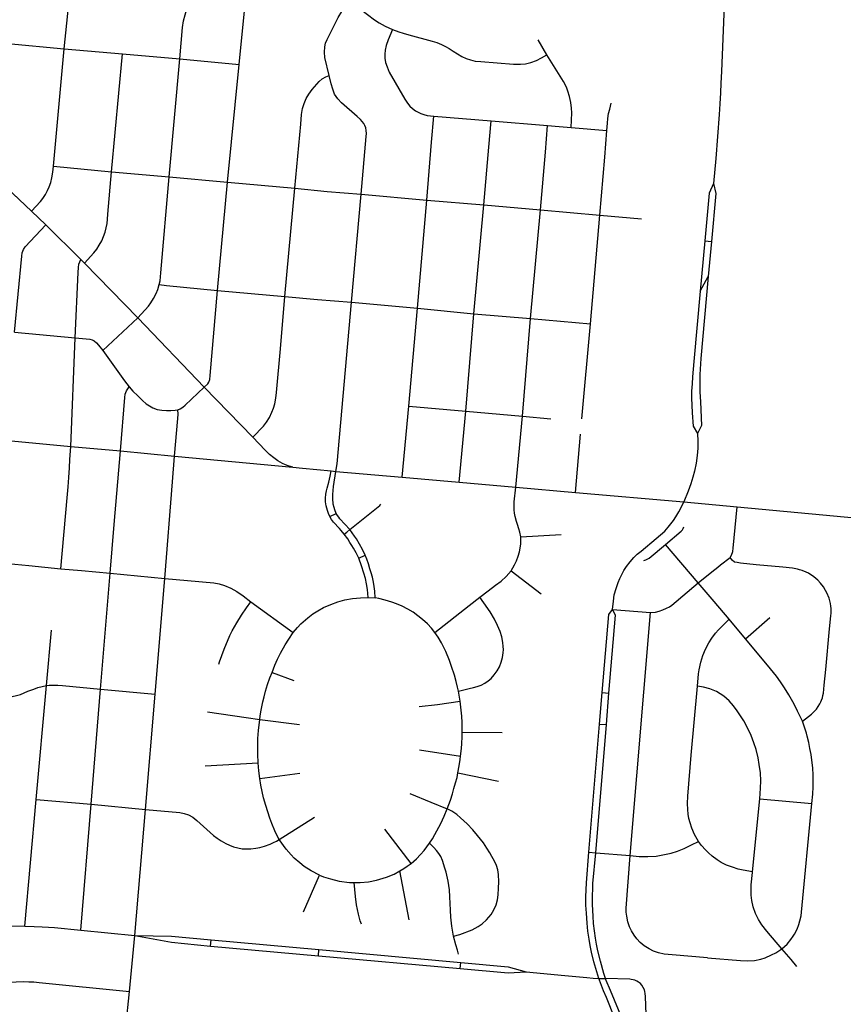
# Model space of a CAD drawing. Extents: x 1410746 to 1533160, y 578873 to 704954.
# Tile 194 of 227: x 1508338 to 1512957, y 628678 to 634204. Entities that reach past the tile are written whole.
import ezdxf

# ---------------------------------------------------------------- set-up
doc = ezdxf.new("R2010")
doc.units = 0
doc.header["$MEASUREMENT"] = 0
doc.layers.add('MC_STREETS', color=254, linetype='CONTINUOUS')

msp = doc.modelspace()

# ---------------------------------------------------------------- linework, layer by layer
at = {"layer": 'MC_STREETS'}
for p, q in [((1509568.4674, 633951.925525), (1509625.170375, 634533.118675)), ((1508588.07105, 634041.433225), (1508621.902025, 634387.281275)), ((1508272.158675, 634069.78005), (1508588.07105, 634041.433225)), ((1511294.9577, 634007.486775), (1511245.863075, 634091.73335)), ((1508527.455375, 633381.66945), (1508588.07105, 634041.433225)), ((1508588.07105, 634041.433225), (1508914.130125, 634012.2138)), ((1508852.8301, 633350.63835), (1508914.130125, 634012.2138)), ((1508914.130125, 634012.2138), (1509235.985125, 633983.8031)), ((1509176.759175, 633322.191225), (1509235.985125, 633983.8031)), ((1509235.985125, 633983.8031), (1509568.4674, 633951.925525)), ((1509503.39075, 633292.969175), (1509568.4674, 633951.925525)), ((1510648.2246, 633515.99405), (1510660.149175, 633662.30105)), ((1510660.149175, 633662.30105), (1510981.7341, 633636.99185)), ((1510969.7008, 633488.1841), (1510981.7341, 633636.99185)), ((1510981.7341, 633636.99185), (1511298.759275, 633609.686525)), ((1511286.86165, 633460.7475), (1511298.759275, 633609.686525)), ((1511431.050925, 633598.100775), (1511630.763125, 633581.756)), ((1511619.06, 633432.010125), (1511630.763125, 633581.756)), ((1510253.7987, 633224.040825), (1510280.707325, 633547.7868)), ((1510621.1805, 633191.929475), (1510648.2246, 633515.99405)), ((1510941.331225, 633164.725875), (1510969.7008, 633488.1841)), ((1511258.180875, 633136.716525), (1511286.86165, 633460.7475)), ((1511592.396425, 633106.6559), (1511619.06, 633432.010125)), ((1512242.008075, 633425.1963), (1512229.240075, 633285.34265)), ((1508527.455375, 633381.66945), (1508852.8301, 633350.63835)), ((1508852.8301, 633350.63835), (1509176.759175, 633322.191225)), ((1508404.726275, 633128.87435), (1508230.202675, 633293.427175)), ((1509176.759175, 633322.191225), (1509503.39075, 633292.969175)), ((1509447.08835, 632683.93185), (1509503.39075, 633292.969175)), ((1509503.39075, 633292.969175), (1509880.8375, 633258.0972)), ((1509824.4081, 632650.7744), (1509880.8375, 633258.0972)), ((1509880.8375, 633258.0972), (1510062.111425, 633239.886475)), ((1510062.111425, 633239.886475), (1510253.7987, 633224.040825)), ((1510198.98515, 632618.4515), (1510253.7987, 633224.040825)), ((1510253.7987, 633224.040825), (1510621.1805, 633191.929475)), ((1510568.574975, 632584.09625), (1510621.1805, 633191.929475)), ((1510621.1805, 633191.929475), (1510941.331225, 633164.725875)), ((1510885.223825, 632553.73855), (1510941.331225, 633164.725875)), ((1510941.331225, 633164.725875), (1511258.180875, 633136.716525)), ((1508483.503675, 633053.475525), (1508404.726275, 633128.87435)), ((1511203.600275, 632527.114075), (1511258.180875, 633136.716525)), ((1511258.180875, 633136.716525), (1511592.396425, 633106.6559)), ((1508681.23585, 632857.984175), (1508483.503675, 633053.475525)), ((1511540.06055, 632496.284075), (1511592.396425, 633106.6559)), ((1511592.396425, 633106.6559), (1511824.9261, 633086.9529)), ((1512180.57175, 632962.56375), (1512153.8976, 632679.7064)), ((1512180.57175, 632962.56375), (1512217.55365, 632958.4288)), ((1512217.55365, 632958.4288), (1512200.043825, 632763.478425)), ((1508701.3055, 632838.141975), (1508681.23585, 632857.984175)), ((1508999.6126, 632530.567975), (1508701.3055, 632838.141975)), ((1512153.8976, 632679.7064), (1512200.043825, 632763.478425)), ((1509447.08835, 632683.93185), (1509824.4081, 632650.7744)), ((1509824.4081, 632650.7744), (1510008.447775, 632634.216475)), ((1510008.447775, 632634.216475), (1510198.98515, 632618.4515)), ((1510198.98515, 632618.4515), (1510568.574975, 632584.09625)), ((1510520.444525, 632035.370175), (1510568.574975, 632584.09625)), ((1510568.574975, 632584.09625), (1510885.223825, 632553.73855)), ((1508803.559875, 632347.421625), (1508999.6126, 632530.567975)), ((1509373.1515, 632141.9134), (1508999.6126, 632530.567975)), ((1510840.3172, 632006.136125), (1510885.223825, 632553.73855)), ((1510885.223825, 632553.73855), (1511203.600275, 632527.114075)), ((1511157.41635, 631979.124975), (1511203.600275, 632527.114075)), ((1511203.600275, 632527.114075), (1511540.06055, 632496.284075)), ((1508308.876075, 632450.076825), (1508649.782325, 632418.56545)), ((1511490.956825, 631963.6993), (1511540.06055, 632496.284075)), ((1508623.739025, 631809.40155), (1508649.782325, 632418.56545)), ((1509645.74185, 631861.203), (1509373.1515, 632141.9134)), ((1510482.270025, 631635.894075), (1510520.444525, 632035.370175)), ((1510520.444525, 632035.370175), (1510840.3172, 632006.136125)), ((1510803.0512, 631608.61625), (1510840.3172, 632006.136125)), ((1510840.3172, 632006.136125), (1511157.41635, 631979.124975)), ((1511120.150975, 631579.951275), (1511157.41635, 631979.124975)), ((1511157.41635, 631979.124975), (1511317.13165, 631963.456125)), ((1508252.45, 631844.0065), (1508623.739025, 631809.40155)), ((1511454.5046, 631550.215975), (1511483.016975, 631877.195375)), ((1508623.739025, 631809.40155), (1508902.792675, 631784.01045)), ((1508868.041875, 631371.50215), (1508902.792675, 631784.01045)), ((1508902.792675, 631784.01045), (1509206.753925, 631753.59435)), ((1509194.8629, 631609.68435), (1509206.753925, 631753.59435)), ((1509206.753925, 631753.59435), (1509869.2946, 631691.6968)), ((1509869.2946, 631691.6968), (1509924.463675, 631686.335425)), ((1509924.463675, 631686.335425), (1510084.24755, 631671.0358)), ((1510084.24755, 631671.0358), (1510111.879025, 631668.390025)), ((1510111.879025, 631668.390025), (1510482.270025, 631635.894075)), ((1510482.270025, 631635.894075), (1510803.0512, 631608.61625)), ((1509151.16835, 631067.566475), (1509194.8629, 631609.68435)), ((1510803.0512, 631608.61625), (1511120.150975, 631579.951275)), ((1511120.150975, 631579.951275), (1511454.5046, 631550.215975)), ((1511454.5046, 631550.215975), (1512062.251525, 631498.82075)), ((1512062.251525, 631498.82075), (1512362.24985, 631470.6849)), ((1510077.869875, 631415.942925), (1510112.7307, 631432.522575)), ((1508846.177175, 631097.129725), (1508868.041875, 631371.50215)), ((1511147.77625, 631301.84915), (1511374.879125, 631314.3222)), ((1512142.41795, 631043.87525), (1511959.9927, 631257.734125)), ((1510239.071525, 631181.278075), (1510275.8316, 631198.649925)), ((1508388.29085, 631140.0351), (1508568.332675, 631122.09305)), ((1508568.332675, 631122.09305), (1508684.80885, 631111.628075)), ((1508684.80885, 631111.628075), (1508846.177175, 631097.129725)), ((1508791.6284, 630446.000125), (1508846.177175, 631097.129725)), ((1508846.177175, 631097.129725), (1509151.16835, 631067.566475)), ((1509098.066425, 630418.2318), (1509151.16835, 631067.566475)), ((1511094.245825, 631110.09295), (1511262.6648, 630982.267425)), ((1510292.409075, 630961.039), (1510330.95075, 630958.60845)), ((1509634.67165, 630937.1458), (1509872.3887, 630765.268525)), ((1511663.1181, 630893.5888), (1511876.361075, 630876.338825)), ((1511762.0903, 629512.59485), (1511876.361075, 630876.338825)), ((1512407.953825, 630728.348325), (1512545.08905, 630849.484225)), ((1512407.953825, 630728.348325), (1512316.27555, 630840.0164)), ((1508488.8382, 630466.473475), (1508516.304175, 630778.497125)), ((1509752.9608, 630539.367075), (1509875.396575, 630495.624375)), ((1508431.005425, 629827.73725), (1508488.8382, 630466.473475)), ((1508738.0199, 629800.318675), (1508791.6284, 630446.000125)), ((1508791.6284, 630446.000125), (1509098.066425, 630418.2318)), ((1509042.88355, 629771.467475), (1509098.066425, 630418.2318)), ((1510808.185375, 630379.3395), (1510798.77695, 630434.884325)), ((1511590.255675, 630250.76665), (1511605.51745, 630427.279375)), ((1511605.51745, 630427.279375), (1511642.98415, 630423.67935)), ((1511628.251225, 630247.264575), (1511642.98415, 630423.67935)), ((1509684.073125, 630276.850525), (1509907.205225, 630247.318775)), ((1511530.66145, 629530.8074), (1511590.255675, 630250.76665)), ((1511568.469525, 629527.86035), (1511628.251225, 630247.264575)), ((1511590.255675, 630250.76665), (1511628.251225, 630247.264575)), ((1510820.229, 630204.617725), (1511044.142925, 630202.769325)), ((1510580.9962, 630105.8302), (1510811.070225, 630071.080925)), ((1509378.880175, 630015.690625), (1509675.7139, 630032.184675)), ((1509683.998325, 629945.2507), (1509908.462275, 629974.676225)), ((1510795.5824, 629976.6392), (1511023.129825, 629930.022825)), ((1508366.87245, 629115.583475), (1508431.005425, 629827.73725)), ((1508431.005425, 629827.73725), (1508738.0199, 629800.318675)), ((1508680.039075, 629093.307875), (1508738.0199, 629800.318675)), ((1508738.0199, 629800.318675), (1509042.88355, 629771.467475)), ((1512489.288125, 629831.531575), (1512781.6509, 629805.165825)), ((1508983.377575, 629063.978625), (1509042.88355, 629771.467475)), ((1509793.154925, 629602.7272), (1509991.805775, 629728.470075)), ((1510532.63345, 629467.7019), (1510385.014325, 629659.805825)), ((1511530.66145, 629530.8074), (1511568.469525, 629527.86035)), ((1511568.469525, 629527.86035), (1511762.0903, 629512.59485)), ((1510522.6981, 629151.300625), (1510470.570575, 629427.2899)), ((1509930.4214, 629195.863525), (1510020.260775, 629403.3559)), ((1508680.039075, 629093.307875), (1508983.377575, 629063.978625)), ((1508953.3397, 628749.690325), (1508983.377575, 629063.978625)), ((1509408.754875, 629003.623725), (1509411.032, 629039.48555)), ((1509411.032, 629039.48555), (1510016.017525, 628986.11855)), ((1509408.754875, 629003.623725), (1510013.6509, 628949.3432)), ((1510013.6509, 628949.3432), (1510016.017525, 628986.11855)), ((1510016.017525, 628986.11855), (1510811.6796, 628912.733775)), ((1510013.6509, 628949.3432), (1510808.5483, 628878.01285)), ((1510808.5483, 628878.01285), (1510811.6796, 628912.733775)), ((1511586.64725, 628823.2684), (1511623.00265, 628822.135625)), ((1508923.478525, 628450.47), (1508953.3397, 628749.690325))]:
    msp.add_line(p, q, dxfattribs=at)
for points in [[(1512318.4313, 634674.023275), (1512311.010925, 634592.634325), (1512306.84425, 634539.509325), (1512302.677575, 634480.65515), (1512293.935775, 634359.588675), (1512289.797775, 634294.885625), (1512286.788325, 634236.57765), (1512273.513425, 633913.04975), (1512270.909275, 633848.379625), (1512268.294275, 633794.217225), (1512264.50005, 633731.197175), (1512260.557725, 633672.376125), (1512242.008075, 633425.1963)], [(1509235.985125, 633983.8031), (1509251.546425, 634159.848675), (1509256.8969, 634197.3001), (1509265.04905, 634230.886925), (1509273.853375, 634257.95205), (1509286.8968, 634289.5824), (1509300.9185, 634317.299675)], [(1510073.136075, 633890.781675), (1510049.37685, 633992.420525), (1510046.80305, 634021.247575), (1510048.76795, 634052.1786), (1510053.33445, 634071.897825), (1510062.143525, 634093.33325), (1510124.60425, 634216.070825), (1510145.322175, 634250.31295), (1510165.17685, 634279.9511), (1510191.847125, 634308.803925)], [(1510191.847125, 634308.803925), (1510249.070275, 634262.86865), (1510328.302225, 634203.927675), (1510353.99665, 634187.261), (1510388.168375, 634168.6102), (1510429.57225, 634148.208275)], [(1510429.57225, 634148.208275), (1510404.47885, 634091.662125), (1510392.645525, 634059.4519), (1510387.398825, 634033.6803), (1510385.02285, 634011.13605), (1510385.46575, 633988.905125), (1510389.5248, 633964.422875), (1510398.344675, 633938.76185), (1510410.75475, 633909.393125), (1510497.197825, 633758.101775), (1510512.531775, 633734.873475), (1510526.309975, 633718.9598), (1510540.30805, 633705.401225), (1510558.2117, 633692.5106), (1510572.5346, 633684.991075), (1510588.6479, 633677.47155), (1510604.4031, 633672.10045), (1510623.739025, 633667.087425), (1510642.736125, 633664.383575), (1510660.149175, 633662.30105)], [(1510429.57225, 634148.208275), (1510464.075475, 634135.307075), (1510488.37775, 634127.50635), (1510519.8807, 634118.805525), (1510652.153725, 634083.255425), (1510677.395425, 634075.901525), (1510703.7979, 634064.800475), (1510725.69995, 634053.999475), (1510746.10185, 634043.19845), (1510769.204025, 634027.296975), (1510817.808575, 633997.894225), (1510842.410875, 633986.193125), (1510865.81305, 633978.092375), (1510893.1156, 633972.0918), (1510923.50635, 633968.63875), (1511107.33565, 633953.7901), (1511146.03925, 633953.7901), (1511175.141975, 633957.0904), (1511204.84475, 633964.291075), (1511236.3477, 633975.69215), (1511265.299325, 633989.441775), (1511294.9577, 634007.486775)], [(1511431.050925, 633598.100775), (1511434.268475, 633681.596), (1511432.74285, 633707.728175), (1511428.618225, 633739.793525), (1511421.2729, 633772.56495), (1511412.50635, 633802.449125), (1511403.907625, 633824.8267), (1511388.174375, 633857.169475), (1511294.9577, 634007.486775)], [(1509880.8375, 633258.0972), (1509913.76985, 633617.442275), (1509918.69995, 633672.3644), (1509924.9096, 633704.676025), (1509932.553225, 633734.5891), (1509945.1787, 633761.486825), (1509959.9999, 633786.18885), (1509978.66365, 633811.439775), (1510017.6836, 633857.0414), (1510034.105925, 633871.822475), (1510053.97445, 633883.6132), (1510073.136075, 633890.781675)], [(1510280.707325, 633547.7868), (1510282.3633, 633565.4834), (1510281.356725, 633582.026), (1510278.45705, 633597.25425), (1510273.76955, 633610.275075), (1510267.259125, 633621.7334), (1510259.1862, 633631.88965), (1510248.445875, 633643.661725), (1510230.0752, 633659.934125), (1510141.831075, 633737.919075), (1510121.38635, 633759.2911), (1510104.369425, 633786.18885), (1510093.411225, 633813.8415), (1510084.964725, 633844.596025), (1510073.136075, 633890.781675)], [(1511630.763125, 633581.756), (1511634.315625, 633622.85925), (1511637.2127, 633648.97525), (1511641.166325, 633677.010075), (1511646.91705, 633702.169525), (1511655.9705, 633736.074725)], [(1511298.759275, 633609.686525), (1511364.214125, 633604.404575), (1511431.050925, 633598.100775)], [(1508404.726275, 633128.87435), (1508454.199575, 633184.3411), (1508466.867225, 633201.272025), (1508481.7914, 633222.9985), (1508494.00295, 633245.3282), (1508503.4233, 633265.5645), (1508512.14585, 633291.034325), (1508518.674875, 633316.25225), (1508524.3307, 633348.9379), (1508527.455375, 633381.66945)], [(1508701.3055, 632838.141975), (1508754.108125, 632895.5802), (1508769.73805, 632915.254175), (1508783.9023, 632937.856), (1508797.822875, 632962.967675), (1508808.46805, 632986.9875), (1508817.5368, 633011.7404), (1508823.60275, 633036.03925), (1508827.574725, 633059.8659), (1508830.304275, 633084.43165), (1508832.5932, 633113.1106), (1508852.8301, 633350.63835)], [(1509120.766, 632717.73445), (1509124.908, 632738.44445), (1509127.755625, 632760.96655), (1509129.72845, 632783.23835), (1509176.759175, 633322.191225)], [(1512229.240075, 633285.34265), (1512204.6547, 633231.1388), (1512180.57175, 632962.56375)], [(1512229.240075, 633285.34265), (1512241.540375, 633229.064175), (1512217.55365, 632958.4288)], [(1508308.876075, 632450.076825), (1508349.18855, 632876.6409), (1508352.26465, 632895.93655), (1508358.4169, 632913.5543), (1508368.329275, 632928.518375), (1508483.503675, 633053.475525)], [(1508649.782325, 632418.56545), (1508665.55605, 632785.21715), (1508667.3679, 632813.300975), (1508670.0857, 632830.966625), (1508681.23585, 632857.984175)], [(1512200.043825, 632763.478425), (1512157.90915, 632303.243225), (1512152.4187, 632213.2043), (1512152.4187, 632162.50985), (1512153.11315, 632115.982075), (1512155.890925, 632058.343175), (1512161.7937, 631926.74595), (1512140.265925, 631880.5654)], [(1508999.6126, 632530.567975), (1509059.930425, 632596.0633), (1509074.16855, 632615.220025), (1509089.183275, 632639.2954), (1509103.162525, 632666.47725), (1509112.740875, 632689.258225), (1509120.766, 632717.73445)], [(1509120.766, 632717.73445), (1509162.003, 632711.7807), (1509447.08835, 632683.93185)], [(1509373.1515, 632141.9134), (1509392.71005, 632160.161575), (1509399.168525, 632170.495175), (1509403.36655, 632184.3809), (1509405.627025, 632207.631475), (1509447.08835, 632683.93185)], [(1512153.8976, 632679.7064), (1512119.432575, 632286.12095), (1512111.7937, 632200.00985), (1512108.6687, 632160.773725), (1512106.58535, 632119.801525), (1512106.23815, 632081.607075), (1512109.812525, 631997.3875), (1512114.7772, 631922.917075), (1512140.265925, 631880.5654)], [(1509645.74185, 631861.203), (1509704.56845, 631923.1441), (1509722.3434, 631945.7668), (1509738.0985, 631970.40935), (1509752.237675, 632000.3036), (1509761.9331, 632023.73425), (1509768.8007, 632048.780775), (1509774.0524, 632079.483), (1509777.30385, 632111.83785), (1509800.6933, 632356.4169), (1509824.4081, 632650.7744)], [(1510111.879025, 631668.390025), (1510118.983375, 631711.166675), (1510198.98515, 632618.4515)], [(1508649.782325, 632418.56545), (1508730.382775, 632411.74455), (1508745.226525, 632407.577875), (1508755.846975, 632401.177975), (1508769.442425, 632390.73115), (1508780.6432, 632378.1508), (1508803.559875, 632347.421625)], [(1508803.559875, 632347.421625), (1508925.35935, 632177.637775), (1508938.9828, 632159.5605), (1508952.344275, 632143.57915)], [(1508902.792675, 631784.01045), (1508928.331725, 632083.663925), (1508930.190175, 632101.93495), (1508936.403675, 632120.58845), (1508952.344275, 632143.57915)], [(1508952.344275, 632143.57915), (1508973.303425, 632119.7381), (1509000.026375, 632093.015175), (1509027.049625, 632066.06795), (1509047.184475, 632048.738925), (1509065.979975, 632035.924375), (1509085.43495, 632025.421875), (1509109.014, 632016.252225), (1509134.950975, 632011.536425), (1509160.887925, 632009.7025), (1509185.51495, 632009.964475), (1509209.356, 632011.798425), (1509224.8493, 632014.9002)], [(1509224.8493, 632014.9002), (1509238.698825, 632020.182075), (1509252.84625, 632028.827725), (1509266.207725, 632041.14125), (1509373.1515, 632141.9134)], [(1509206.753925, 631753.59435), (1509225.179275, 631966.3167), (1509226.385325, 631989.5293), (1509224.8493, 632014.9002)], [(1509869.2946, 631691.6968), (1509843.6202, 631699.69185), (1509827.798975, 631705.317175), (1509811.2746, 631713.403575), (1509784.9059, 631728.873225), (1509762.4046, 631745.3976), (1509739.551725, 631764.383075), (1509714.237775, 631787.235925), (1509645.74185, 631861.203)], [(1512140.265925, 631880.5654), (1512141.11695, 631838.581225), (1512141.05555, 631799.038875), (1512138.451375, 631757.89305), (1512132.725925, 631714.6642), (1512123.252025, 631669.107075), (1512114.22425, 631636.8154), (1512102.765925, 631599.662625), (1512087.83535, 631557.648725), (1512062.251525, 631498.82075)], [(1508568.332675, 631122.09305), (1508604.871225, 631519.638025), (1508610.211425, 631582.656975), (1508614.097425, 631633.769625), (1508617.514525, 631688.101725), (1508619.85415, 631734.6838), (1508623.739025, 631809.40155)], [(1510077.869875, 631415.942925), (1510070.4473, 631433.219625), (1510064.005225, 631450.115575), (1510056.986725, 631475.8501), (1510053.867375, 631498.075375), (1510053.477475, 631519.1309), (1510055.03715, 631541.746075), (1510058.156475, 631559.29235), (1510062.095825, 631575.4987), (1510071.956875, 631608.1376), (1510079.96765, 631641.965), (1510084.24755, 631671.0358)], [(1510112.7307, 631432.522575), (1510105.353775, 631452.1602), (1510100.822625, 631466.085675), (1510096.658275, 631484.740825), (1510095.423025, 631494.235225), (1510094.24685, 631507.0072), (1510093.8223, 631514.66565), (1510094.256375, 631538.70235), (1510095.507675, 631561.266925), (1510097.915025, 631584.6266), (1510111.879025, 631668.390025)], [(1511147.77625, 631301.84915), (1511142.610575, 631327.4439), (1511137.876325, 631345.744725), (1511130.6426, 631369.87175), (1511124.967225, 631386.897925), (1511116.546425, 631414.96725), (1511113.037725, 631433.7095), (1511111.490675, 631452.70085), (1511110.778725, 631468.933225), (1511112.068575, 631498.600075), (1511120.150975, 631579.951275)], [(1510190.0288, 631342.7959), (1510357.330325, 631478.21525), (1510364.229575, 631484.106)], [(1511663.1181, 630893.5888), (1511667.62895, 630941.1733), (1511672.914925, 630975.454675), (1511682.52825, 631011.682325), (1511694.247, 631044.494825), (1511704.40325, 631068.45315), (1511714.5465, 631089.55305), (1511727.0595, 631112.9844), (1511741.642825, 631135.380225), (1511761.456475, 631160.974275), (1511783.049075, 631185.380225), (1511801.53865, 631203.6094), (1511822.6324, 631221.838575), (1511907.627775, 631291.346525), (1511955.76545, 631334.086325), (1511975.49045, 631356.27695), (1511990.284225, 631373.888575), (1512005.4302, 631393.9658), (1512018.0437, 631413.2043), (1512035.057575, 631441.3293), (1512047.883375, 631466.6858), (1512062.251525, 631498.82075)], [(1512322.721725, 631185.0064), (1512330.649675, 631198.128525), (1512336.757, 631219.7077), (1512340.174775, 631237.712175), (1512362.24985, 631470.6849)], [(1512362.24985, 631470.6849), (1513042.899075, 631405.62175), (1513095.320825, 631400.175525), (1513142.847175, 631394.4277), (1513188.193075, 631387.78325)], [(1510158.0374, 631316.0499), (1510141.243475, 631336.390075), (1510131.0414, 631347.86775), (1510098.2252, 631384.527125), (1510087.596025, 631398.922175), (1510077.869875, 631415.942925)], [(1510190.0288, 631342.7959), (1510134.28385, 631402.8204), (1510127.223625, 631411.285175), (1510120.638325, 631420.511875), (1510112.7307, 631432.522575)], [(1510158.0374, 631316.0499), (1510172.8917, 631328.5328), (1510190.0288, 631342.7959)], [(1510275.8316, 631198.649925), (1510260.588, 631230.91605), (1510243.68585, 631260.5861), (1510226.205575, 631289.682175), (1510216.357175, 631305.16115), (1510190.0288, 631342.7959)], [(1511959.9927, 631257.734125), (1512047.8704, 631333.4271), (1512054.5166, 631340.073325), (1512058.947425, 631347.458), (1512063.009, 631357.427325)], [(1510239.071525, 631181.278075), (1510224.7863, 631211.01665), (1510209.2486, 631238.62025), (1510201.067825, 631252.9762), (1510190.127225, 631270.296375), (1510177.532125, 631289.4676), (1510158.0374, 631316.0499)], [(1511094.245825, 631110.09295), (1511113.417725, 631143.628325), (1511125.086975, 631166.73425), (1511134.552525, 631192.429725), (1511141.748025, 631217.0734), (1511148.447825, 631261.03425), (1511147.77625, 631301.84915)], [(1511838.88395, 631169.117975), (1511849.2225, 631172.07185), (1511856.9764, 631175.39495), (1511868.7919, 631182.4104), (1511959.9927, 631257.734125)], [(1510292.409075, 630961.039), (1510287.8952, 631005.136225), (1510283.034075, 631036.73345), (1510276.50895, 631068.366325), (1510268.329175, 631098.3876), (1510255.278025, 631139.0614), (1510239.071525, 631181.278075)], [(1510330.95075, 630958.60845), (1510328.867425, 630996.10845), (1510326.08965, 631023.191775), (1510322.1834, 631046.672675), (1510315.89, 631074.23345), (1510308.94555, 631099.40705), (1510302.044475, 631122.027675), (1510293.35855, 631149.016075), (1510284.2073, 631175.849375), (1510275.8316, 631198.649925)], [(1512142.41795, 631043.87525), (1512219.484725, 631105.515875), (1512253.436425, 631131.8649), (1512268.852075, 631144.33895), (1512322.721725, 631185.0064)], [(1512858.19375, 631000.784775), (1512845.341425, 631021.41695), (1512829.10785, 631041.745325), (1512813.6525, 631058.41655), (1512803.684675, 631067.338775), (1512792.03575, 631076.6557), (1512762.302875, 631097.2262), (1512749.202175, 631104.018825), (1512725.728475, 631112.819325), (1512712.2941, 631116.7035), (1512699.7039, 631120.5726), (1512672.50875, 631125.796675), (1512618.576125, 631130.407875), (1512468.6102, 631145.12275), (1512380.284875, 631154.474325), (1512361.07435, 631156.50825), (1512347.052325, 631159.582275), (1512333.656825, 631169.69725), (1512322.721725, 631185.0064)], [(1508206.5505, 631165.91175), (1508212.6359, 631161.3985), (1508221.74295, 631157.41415), (1508232.937075, 631155.51685), (1508388.29085, 631140.0351)], [(1509151.16835, 631067.566475), (1509279.536875, 631056.501525), (1509426.7157, 631043.2755), (1509455.85935, 631036.91955), (1509485.807125, 631028.363475), (1509521.542625, 631013.145325), (1509555.799425, 630993.9462), (1509590.814775, 630969.99745), (1509634.67165, 630937.1458)], [(1510918.285875, 630962.438075), (1510965.35995, 630998.749675), (1511006.73025, 631030.792275), (1511037.523825, 631053.553375), (1511066.970625, 631079.617625), (1511094.245825, 631110.09295)], [(1511876.361075, 630876.338825), (1511903.41285, 630878.766975), (1511923.766825, 630884.2299), (1511945.003975, 630891.86275), (1511965.97965, 630900.5937), (1511982.167625, 630909.046125), (1511994.9937, 630918.287575), (1512142.41795, 631043.87525)], [(1512316.27555, 630840.0164), (1512232.806225, 630938.786875), (1512142.41795, 631043.87525)], [(1509872.3887, 630765.268525), (1509895.6626, 630792.171675), (1509914.593, 630812.23135), (1509953.767475, 630847.22635), (1509981.449175, 630868.949425), (1510009.332975, 630886.29715), (1510041.73645, 630904.656375), (1510082.85185, 630922.493925), (1510121.64475, 630936.366275), (1510161.853525, 630947.497325), (1510203.867425, 630955.48345), (1510248.659075, 630959.6501), (1510292.409075, 630961.039)], [(1510666.581, 630764.418125), (1510646.75165, 630788.0913), (1510624.52715, 630812.948725), (1510596.922975, 630837.948725), (1510570.8813, 630858.261225), (1510543.797975, 630878.052875), (1510515.15215, 630895.761225), (1510483.90215, 630911.386225), (1510451.08965, 630925.96955), (1510424.70075, 630935.691775), (1510388.58965, 630946.455675), (1510351.610475, 630954.615375), (1510330.95075, 630958.60845)], [(1510666.581, 630764.418125), (1510858.0908, 630916.162575), (1510918.285875, 630962.438075)], [(1510798.77695, 630434.884325), (1510858.409025, 630449.83935), (1510882.426375, 630455.59985), (1510903.925675, 630462.134275), (1510926.007325, 630469.751075), (1510947.0099, 630479.937725), (1510966.083025, 630492.345175), (1510982.938975, 630506.61385), (1510999.612175, 630526.35035), (1511016.350975, 630549.72925), (1511028.857525, 630572.45525), (1511038.898825, 630598.86925), (1511045.552025, 630624.61525), (1511049.399475, 630650.7763), (1511050.557925, 630668.242475), (1511050.04875, 630686.83135), (1511048.473625, 630708.718425), (1511041.444425, 630740.175725), (1511032.1518, 630770.94535), (1511018.124275, 630804.350125), (1511000.741425, 630838.908475), (1510977.3025, 630880.862125), (1510941.9279, 630931.774425), (1510918.285875, 630962.438075)], [(1512727.69435, 630266.12745), (1512779.057425, 630306.372775), (1512793.381225, 630320.68805), (1512806.29885, 630335.028575), (1512816.966475, 630349.409775), (1512825.959575, 630364.549175), (1512831.780425, 630375.374275), (1512835.90115, 630385.5009), (1512840.054025, 630397.448725), (1512843.38965, 630410.8683), (1512845.6065, 630424.672075), (1512849.77875, 630469.04305), (1512858.3847, 630556.687575), (1512880.47455, 630784.3492), (1512887.720275, 630858.90285), (1512889.106425, 630873.4504), (1512889.603475, 630885.463825), (1512888.739625, 630900.051725), (1512887.84985, 630913.1826), (1512885.580175, 630927.79575), (1512882.473225, 630942.788175), (1512877.947, 630957.077525), (1512865.25115, 630986.45015), (1512858.19375, 631000.784775)], [(1509455.209075, 630587.440125), (1509458.941375, 630600.41945), (1509484.7064, 630671.7231), (1509516.449775, 630746.926025), (1509530.162025, 630774.00145), (1509555.1518, 630817.995775), (1509581.534625, 630861.236175), (1509610.1343, 630902.61535), (1509634.67165, 630937.1458)], [(1511605.51745, 630427.279375), (1511642.5803, 630864.72965), (1511663.1181, 630893.5888)], [(1511642.98415, 630423.67935), (1511678.963275, 630861.95435), (1511663.1181, 630893.5888)], [(1512139.010475, 630462.86165), (1512144.74735, 630531.61315), (1512148.25325, 630554.50155), (1512157.770275, 630598.7764), (1512169.386725, 630634.634275), (1512184.953625, 630671.14995), (1512203.30005, 630705.794225), (1512219.8151, 630732.45625), (1512240.862975, 630760.85875), (1512256.671325, 630779.518825), (1512271.56435, 630794.188075), (1512316.27555, 630840.0164)], [(1509752.9608, 630539.367075), (1509768.8912, 630580.246575), (1509784.415775, 630614.2114), (1509801.071575, 630648.520075), (1509826.669625, 630695.053775), (1509847.236525, 630727.83455), (1509872.3887, 630765.268525)], [(1510798.77695, 630434.884325), (1510793.82715, 630456.832125), (1510785.4246, 630490.135875), (1510775.655275, 630525.6499), (1510759.91515, 630573.294175), (1510747.601525, 630608.12545), (1510727.695375, 630658.759225), (1510704.34865, 630705.811625), (1510684.951375, 630737.8565), (1510666.581, 630764.418125)], [(1512727.69435, 630266.12745), (1512700.57595, 630322.7179), (1512698.136325, 630327.861925), (1512675.060575, 630374.543575), (1512651.867075, 630414.669475), (1512628.37925, 630454.0723), (1512605.342875, 630487.273675), (1512581.724475, 630519.3927), (1512531.61665, 630580.4034), (1512407.953825, 630728.348325)], [(1509684.073125, 630276.850525), (1509686.698125, 630297.569), (1509691.74405, 630327.715575), (1509701.03045, 630374.5439), (1509708.31325, 630403.921475), (1509717.04845, 630435.822975), (1509728.4067, 630472.777625), (1509741.178, 630510.070875), (1509752.9608, 630539.367075)], [(1508195.470825, 630407.3928), (1508242.26845, 630403.493), (1508271.90695, 630403.493), (1508296.085725, 630405.832875), (1508320.264475, 630410.51265), (1508342.654875, 630417.335825), (1508384.321475, 630434.43225), (1508416.25965, 630446.968025), (1508438.860875, 630454.893375), (1508463.0369, 630461.394475), (1508488.8382, 630466.473475)], [(1508488.8382, 630466.473475), (1508503.0594, 630468.09875), (1508527.9918, 630469.4747), (1508551.005125, 630468.70825), (1508577.822225, 630466.67665), (1508791.6284, 630446.000125)], [(1512144.419875, 629591.5645), (1512122.65175, 629631.28175), (1512107.757775, 629665.65245), (1512097.828475, 629695.4404), (1512090.954325, 629721.409375), (1512086.753475, 629743.941275), (1512084.462075, 629771.43785), (1512083.0014, 629804.10245), (1512085.167075, 629846.3235), (1512104.484625, 630075.85585), (1512139.010475, 630462.86165)], [(1512489.288125, 629831.531575), (1512493.06915, 629890.728275), (1512494.3769, 629932.236075), (1512492.06785, 629975.994825), (1512486.155125, 630022.7326), (1512479.25455, 630061.47335), (1512468.54065, 630107.20455), (1512456.2897, 630145.6769), (1512440.415375, 630186.036075), (1512422.00335, 630226.076675), (1512399.143825, 630269.111375), (1512362.45065, 630325.145375), (1512341.8411, 630352.474725), (1512317.019625, 630380.2437), (1512287.410125, 630407.73445), (1512246.498775, 630432.513925), (1512209.347925, 630447.38955), (1512173.224325, 630456.781925), (1512139.010475, 630462.86165)], [(1510577.782625, 630348.883525), (1510680.6876, 630360.872025), (1510808.185375, 630379.3395)], [(1510820.229, 630204.617725), (1510819.238175, 630258.917825), (1510816.80085, 630295.392825), (1510808.185375, 630379.3395)], [(1509390.2709, 630318.95575), (1509608.5818, 630287.3223), (1509684.073125, 630276.850525)], [(1509675.7139, 630032.184675), (1509672.965875, 630082.509375), (1509672.766725, 630118.21535), (1509672.691275, 630145.1756), (1509674.2572, 630169.556125), (1509677.021975, 630213.587875), (1509684.073125, 630276.850525)], [(1512781.6509, 629805.165825), (1512785.9288, 629856.8896), (1512787.4844, 629897.72415), (1512788.2622, 629935.0586), (1512787.591625, 629962.865125), (1512785.647225, 630004.99385), (1512781.341225, 630048.3058), (1512776.784775, 630080.201), (1512770.12535, 630113.147675), (1512763.4659, 630146.44485), (1512754.8849, 630182.2126), (1512750.692325, 630199.4104), (1512745.66215, 630216.98745), (1512727.69435, 630266.12745)], [(1510811.070225, 630071.080925), (1510815.7756, 630113.62055), (1510817.680775, 630141.2737), (1510819.4885, 630179.129275), (1510820.229, 630204.617725)], [(1510795.5824, 629976.6392), (1510803.0348, 630015.486225), (1510808.7405, 630051.0859), (1510811.070225, 630071.080925)], [(1509683.998325, 629945.2507), (1509679.14335, 629988.405575), (1509675.7139, 630032.184675)], [(1510735.969975, 629775.521475), (1510753.4437, 629824.024), (1510765.6251, 629859.871375), (1510773.7373, 629888.5055), (1510783.046975, 629921.12585), (1510790.62965, 629951.591), (1510795.5824, 629976.6392)], [(1509793.154925, 629602.7272), (1509782.554225, 629623.320025), (1509768.72355, 629651.985975), (1509751.172075, 629692.741475), (1509740.72295, 629721.710575), (1509717.53665, 629793.170075), (1509705.9376, 629836.368475), (1509690.613475, 629906.95725), (1509683.998325, 629945.2507)], [(1510526.09375, 629861.283775), (1510643.511825, 629812.526325), (1510735.969975, 629775.521475)], [(1512447.1411, 629416.857175), (1512447.65215, 629421.885275), (1512489.288125, 629831.531575)], [(1512612.204425, 628988.744175), (1512641.94615, 629015.5335), (1512663.5114, 629041.37695), (1512675.369975, 629059.37955), (1512682.885375, 629070.5383), (1512697.746225, 629099.052025), (1512708.6235, 629125.087075), (1512714.333475, 629145.385925), (1512720.74325, 629173.322875), (1512723.673025, 629195.493125), (1512781.6509, 629805.165825)], [(1509042.88355, 629771.467475), (1509236.3, 629753.5745), (1509261.1304, 629748.94385), (1509285.005325, 629740.276125), (1509308.265825, 629728.370925), (1509331.96375, 629709.620925), (1509424.672075, 629626.027175), (1509445.245, 629609.360525), (1509468.6825, 629594.25635), (1509493.6825, 629580.19385), (1509514.77625, 629570.558425), (1509536.65125, 629562.2251), (1509562.172075, 629555.19385), (1509585.609575, 629551.027175), (1509606.4429, 629549.7251), (1509634.828325, 629549.7251), (1509662.4325, 629553.370925), (1509685.609575, 629558.579275), (1509710.08875, 629565.3501), (1509742.640825, 629577.329275), (1509761.65125, 629585.141775), (1509778.848975, 629594.0572), (1509793.154925, 629602.7272)], [(1510637.09255, 629581.305), (1510653.03445, 629607.247875), (1510666.961575, 629630.67695), (1510699.30995, 629692.75525), (1510717.7643, 629733.2253), (1510735.969975, 629775.521475)], [(1510770.074575, 629060.858875), (1510806.24675, 629069.67905), (1510876.492, 629095.736425), (1510910.03525, 629114.804625), (1510931.9745, 629130.07495), (1510955.451175, 629152.603425), (1510981.8586, 629181.63685), (1510996.949775, 629207.23095), (1511009.56885, 629236.14855), (1511017.1187, 629264.79285), (1511022.117375, 629292.39055), (1511024.1797, 629328.784175), (1511024.5675, 629365.937), (1511023.02615, 629405.310275), (1511018.74335, 629433.075), (1511011.301125, 629457.253425), (1511001.026525, 629480.390175), (1510986.867125, 629506.5112), (1510974.035125, 629528.23655), (1510957.625375, 629554.398225), (1510938.46235, 629583.888325), (1510905.4598, 629626.014225), (1510879.566475, 629656.718575), (1510847.531425, 629690.084), (1510810.72835, 629724.2637), (1510789.393425, 629742.49925), (1510773.015825, 629754.8168), (1510762.459425, 629762.29315), (1510735.969975, 629775.521475)], [(1510020.260775, 629403.3559), (1509972.305175, 629427.537275), (1509934.1937, 629451.541475), (1509908.38535, 629471.315725), (1509878.19545, 629497.7271), (1509859.686625, 629516.6411), (1509832.40125, 629548.10035), (1509793.154925, 629602.7272)], [(1510532.63345, 629467.7019), (1510563.2272, 629494.838), (1510586.717, 629518.0945), (1510606.54405, 629541.053125), (1510622.0929, 629560.80965), (1510637.09255, 629581.305)], [(1510770.074575, 629060.858875), (1510760.953525, 629116.762625), (1510755.38365, 629166.77335), (1510753.28655, 629206.520975), (1510750.97585, 629281.246225), (1510748.591025, 629320.634925), (1510741.29445, 629368.4908), (1510728.98115, 629418.98775), (1510723.206875, 629442.043475), (1510709.0619, 629484.55815), (1510699.06225, 629507.325825), (1510689.5137, 629523.891725), (1510675.203375, 629541.636775), (1510659.755225, 629558.6735), (1510637.09255, 629581.305)], [(1511762.0903, 629512.59485), (1511812.082, 629507.68835), (1511861.5832, 629506.798275), (1511908.062775, 629509.970175), (1511955.196225, 629518.230325), (1511991.36085, 629526.688), (1512027.859125, 629538.054425), (1512063.84035, 629551.979925), (1512106.4085, 629572.34505), (1512144.419875, 629591.5645)], [(1512447.65215, 629421.885275), (1512396.4717, 629430.404075), (1512367.44755, 629436.514425), (1512334.986325, 629446.44375), (1512302.1432, 629459.428225), (1512273.11905, 629474.3222), (1512250.58715, 629487.6886), (1512221.9449, 629509.8386), (1512201.322475, 629527.78775), (1512184.519025, 629543.8274), (1512162.369025, 629568.6507), (1512144.419875, 629591.5645)], [(1511586.64725, 628823.2684), (1511557.83685, 628915.688325), (1511544.618425, 628970.828), (1511537.06505, 629007.4619), (1511531.02235, 629042.58515), (1511524.979625, 629087.52775), (1511520.4476, 629133.6034), (1511516.29325, 629189.8761), (1511514.027225, 629234.44105), (1511513.2719, 629281.649675), (1511514.4049, 629320.5496), (1511517.18825, 629359.815425), (1511530.66145, 629530.8074)], [(1511623.00265, 628822.135625), (1511614.01185, 628850.756925), (1511595.012225, 628920.681975), (1511580.497, 628977.62605), (1511572.56595, 629014.637625), (1511567.421925, 629049.249375), (1511561.9912, 629089.4161), (1511557.0815, 629131.71505), (1511553.682475, 629172.12565), (1511551.197675, 629237.6912), (1511550.283475, 629291.091425), (1511551.638625, 629324.75335), (1511553.304825, 629355.295175), (1511568.469525, 629527.86035)], [(1510470.570575, 629427.2899), (1510493.033125, 629440.36435), (1510510.40645, 629452.0733), (1510532.63345, 629467.7019)], [(1512196.327925, 628938.12705), (1511996.840475, 628954.98735), (1511953.31005, 628959.4132), (1511921.6451, 628966.539825), (1511893.48395, 628975.953725), (1511867.82405, 628988.1422), (1511841.0347, 629005.513175), (1511817.7872, 629024.066075), (1511799.25165, 629044.51705), (1511783.606, 629066.292575), (1511769.4128, 629090.592075), (1511758.568325, 629113.3745), (1511749.202525, 629140.137575), (1511742.73405, 629171.584375), (1511740.072625, 629195.67685), (1511740.184175, 629217.533425), (1511762.0903, 629512.59485)], [(1510214.46315, 629360.50525), (1510247.677975, 629361.3632), (1510294.164425, 629364.896), (1510338.499325, 629373.932725), (1510395.079575, 629391.127575), (1510438.165775, 629408.930025), (1510470.570575, 629427.2899)], [(1512612.204425, 628988.744175), (1512528.72755, 629087.51335), (1512500.123925, 629124.09365), (1512481.24635, 629153.9417), (1512465.234225, 629186.6529), (1512452.139125, 629225.140375), (1512444.0476, 629260.2594), (1512440.378325, 629290.9273), (1512439.730675, 629317.53355), (1512441.404875, 629348.105675), (1512447.1411, 629416.857175)], [(1510020.260775, 629403.3559), (1510042.034675, 629393.854925), (1510080.91255, 629381.130875), (1510129.922625, 629368.588575), (1510187.18105, 629360.997375), (1510214.46315, 629360.50525)], [(1510255.540175, 629126.60545), (1510247.463725, 629146.78815), (1510237.42635, 629183.036125), (1510227.6849, 629235.6725), (1510220.931975, 629282.426), (1510214.46315, 629360.50525)], [(1508080.332775, 629129.732), (1508160.034925, 629122.235075), (1508217.41345, 629118.6493), (1508366.87245, 629115.583475)], [(1508366.87245, 629115.583475), (1508418.134725, 629114.7226), (1508462.9423, 629113.1083), (1508499.1243, 629111.3372), (1508532.4271, 629108.619275), (1508680.039075, 629093.307875)], [(1508983.377575, 629063.978625), (1509189.151475, 629025.53555), (1509408.754875, 629003.623725)], [(1508983.377575, 629063.978625), (1509189.860225, 629060.338025), (1509411.032, 629039.48555)], [(1510799.18555, 628958.409125), (1510793.126675, 628981.7524), (1510784.92625, 629010.6805), (1510770.074575, 629060.858875)], [(1512196.327925, 628938.12705), (1512380.025425, 628922.601275), (1512421.07685, 628921.1354), (1512459.6752, 628924.0852), (1512494.4015, 628930.7479), (1512519.296475, 628938.3158), (1512555.03655, 628954.432575), (1512579.741875, 628967.104125), (1512612.204425, 628988.744175)], [(1512697.1711, 628889.8415), (1512664.317175, 628929.519225), (1512612.204425, 628988.744175)], [(1510811.6796, 628912.733775), (1511077.85185, 628887.730925), (1511177.722675, 628859.85225)], [(1510808.5483, 628878.01285), (1511077.804275, 628853.851075), (1511177.722675, 628859.85225)], [(1511177.722675, 628859.85225), (1511396.319375, 628839.3731), (1511518.911225, 628827.49645), (1511554.353325, 628824.60285), (1511586.64725, 628823.2684)], [(1508045.94945, 628793.879425), (1508126.331825, 628789.1432), (1508154.753025, 628789.3568), (1508198.13385, 628792.213725), (1508283.69535, 628801.07555), (1508318.71585, 628803.6939), (1508357.3366, 628805.330375), (1508388.42955, 628804.675775), (1508417.231475, 628803.0393), (1508446.360675, 628800.74825), (1508953.3397, 628749.690325)], [(1511716.9293, 628080.940875), (1511727.94765, 628192.950175), (1511730.650075, 628233.704025), (1511732.47105, 628281.186575), (1511731.78615, 628319.44895), (1511729.00835, 628355.907275), (1511725.302975, 628390.089225), (1511713.399775, 628463.52935), (1511707.1931, 628493.8787), (1511697.41115, 628534.3795), (1511688.1928, 628563.80375), (1511676.433, 628598.260375), (1511628.4508, 628714.97405), (1511612.544, 628753.5127), (1511590.2537, 628812.567375), (1511586.64725, 628823.2684)], [(1511756.7038, 628075.9159), (1511767.109325, 628180.2235), (1511770.7996, 628228.9747), (1511771.999625, 628266.081525), (1511771.50105, 628299.273775), (1511770.337325, 628328.439725), (1511767.839625, 628361.63685), (1511763.255, 628403.97895), (1511756.6625, 628444.171775), (1511748.402, 628485.487325), (1511738.44075, 628526.1047), (1511726.517525, 628567.122), (1511713.697675, 628605.240675), (1511696.731175, 628647.4414), (1511651.1102, 628754.640325), (1511626.505225, 628811.999125), (1511623.00265, 628822.135625)], [(1511850.7848, 628620.006175), (1511848.050425, 628721.9593), (1511846.748325, 628737.974925), (1511844.5348, 628749.172825), (1511841.331675, 628758.475875), (1511835.419175, 628771.97025), (1511827.767725, 628784.3517), (1511818.87625, 628793.6873), (1511809.265125, 628801.532675), (1511799.179125, 628808.001625), (1511788.18885, 628812.5925), (1511779.007125, 628815.4444), (1511767.5995, 628817.39205), (1511759.4167, 628818.06805), (1511623.00265, 628822.135625)]]:
    msp.add_lwpolyline(points, dxfattribs=at)

doc.saveas('drawing.dxf')
